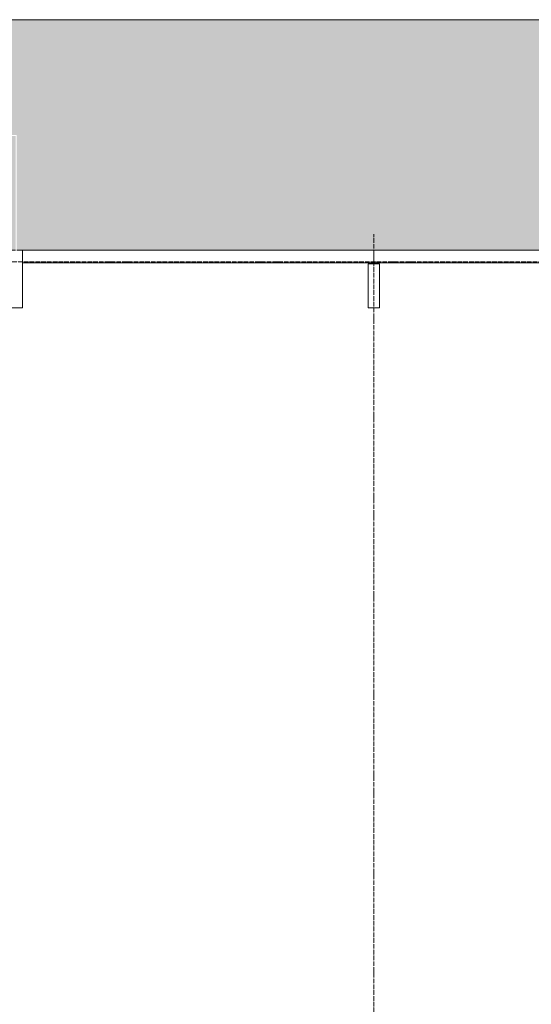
# Model space of a CAD drawing. Header units: millimetres. Extents: x 5617 to 168562, y 7718 to 149254.
# Tile 18 of 76: x 46888 to 49109, y 74378 to 78650. Entities that reach past the tile are written whole.
import ezdxf

# ---------------------------------------------------------------- set-up
doc = ezdxf.new("R2010")
doc.units = ezdxf.units.MM
doc.linetypes.add('ADSK_Линия сетки', pattern=[25, 20, -2.5, 0, -2.5])
doc.linetypes.add('Линия сетки', pattern=[25, 20, -2.5, 0, -2.5])
for name, color, linetype, lineweight in [('Импосты витража', 7, 'Continuous', 18), ('Оси', 7, 'Continuous', 9), ('Панели витража', 7, 'Continuous', 18), ('Перекрытия', 7, 'Continuous', 18), ('Штриховка поверхностей', 7, 'Continuous', 18)]:
    doc.layers.add(name, color=color, linetype=linetype, lineweight=lineweight)

# ---------------------------------------------------------------- blocks, each defined once
blk = doc.blocks.new('135_SLK_K1_AR_rvt-1-МКСС_K1_K1_L01__-2_700__Лотки')
at = {"layer": 'Штриховка поверхностей', "lineweight": 5, "true_color": 0xf0fdfe}
h = blk.add_hatch(color=7, dxfattribs=at)
h.paths.add_polyline_path([(21795, 77650), (21795, 78155), (21305, 78155), (21305, 77650), (21775, 77650)])
h.paths.add_polyline_path([(14300, 77650), (14645, 77650), (14645, 77765), (14300, 77765)])
h.paths.add_polyline_path([(35705, 77650), (36195, 77650), (36195, 78095), (35705, 78095), (35705, 77950.4)])
h.paths.add_polyline_path([(21800, 77650), (24900, 77650), (24900, 78200), (25400, 78200), (25400, 77650), (28500, 77650), (28500, 78190), (29000, 78190), (29000, 77650), (32100, 77650), (32100, 78150), (32600, 78150), (32600, 77650), (35700, 77650), (35700, 78100), (36200, 78100), (36200, 78130.9), (36152.8, 78650), (14300, 78650), (14300, 77770), (14650, 77770), (14650, 77650), (17700, 77650), (17700, 78030), (18200, 78030), (18200, 77650), (21300, 77650), (21300, 78160), (21800, 78160), (21800, 78154.9)])
h.paths.add_polyline_path([(25375, 77650), (25395, 77650), (25395, 78195), (24905, 78195), (24905, 77650), (24925, 77650)])
h.paths.add_polyline_path([(28505, 77650), (28995, 77650), (28995, 78185), (28505, 78185)])
h.paths.add_polyline_path([(17725, 77650), (18195, 77650), (18195, 78025), (17705, 78025), (17705, 77650)])
h.paths.add_polyline_path([(32105, 77650), (32595, 77650), (32595, 78145), (32105, 78145)])
h.paths.add_polyline_path([(36200, 78197.1), (36200, 78263.3), (36164.8, 78650), (36158.8, 78650), (36193.3, 78270.8)])
h.paths.add_polyline_path([(36200, 78412.2), (36200, 78561.2), (36191, 78650), (36178.4, 78650), (36193.3, 78486)])
at = {"layer": 'Перекрытия', "color": 253, "true_color": 0xaaaaaa}
blk.add_line((14300, 78650), (36152.8, 78650), dxfattribs=at)
blk = doc.blocks.new('System Panel - A_PAN_Glass-7593518-МКСС_K1_K1_L01__-2_700__Лотки')
at = {"layer": 'Панели витража', "color": 253, "lineweight": 5, "true_color": 0xaaaaaa}
for p, q in [((762.5, 0), (-762.5, 0)), ((-762.5, 0), (-762.5, -55)), ((762.5, -55), (762.5, 0)), ((-762.5, -55), (762.5, -55))]:
    blk.add_line(p, q, dxfattribs=at)
blk = doc.blocks.new('Rectangular Mullion - R_StandardFrame_50Wx250H-7593516-МКСС_K1_K1_L01__-2_700__Лотки')
at = {"layer": 'Импосты витража', "color": 253, "lineweight": 5, "true_color": 0xaaaaaa}
for p, q in [((-25, 0), (-25, 250)), ((-25, 250), (25, 250)), ((25, 250), (25, 0)), ((-5, 0), (-25, 0)), ((25, 0), (0, 0))]:
    blk.add_line(p, q, dxfattribs=at)
blk = doc.blocks.new('System Panel - A_PAN_Glass закаленное-7593520-МКСС_K1_K1_L01__-2_700__Лотки')
at = {"layer": 'Панели витража', "color": 253, "lineweight": 5, "true_color": 0xaaaaaa}
for p, q in [((762.5, 0), (-762.5, 0)), ((-762.5, 0), (-762.5, -55)), ((762.5, -55), (762.5, 0)), ((-762.5, -55), (762.5, -55))]:
    blk.add_line(p, q, dxfattribs=at)
blk = doc.blocks.new('Rectangular Mullion - R_InvisibleFrame_50Wx250H-7593517-МКСС_K1_K1_L01__-2_700__Лотки')
at = {"layer": 'Импосты витража', "color": 253, "lineweight": 5, "true_color": 0xaaaaaa}
for p, q in [((-25, 60), (-25, 250)), ((-25, 250), (25, 250)), ((25, 250), (25, 60)), ((25, 60), (-25, 60))]:
    blk.add_line(p, q, dxfattribs=at)
blk = doc.blocks.new('135_SLK_K1_AR_FCD_rvt-1-МКСС_K1_K1_L01__-2_700__Лотки')
at = {"layer": 'Импосты витража', "color": 253, "lineweight": 5, "true_color": 0xaaaaaa, "extrusion": (0, 0, -1), "rotation": 180}
for name, p in [('Rectangular Mullion - R_StandardFrame_50Wx250H-7593516-МКСС_K1_K1_L01__-2_700__Лотки', (-32600, 77650)), ('Rectangular Mullion - R_InvisibleFrame_50Wx250H-7593517-МКСС_K1_K1_L01__-2_700__Лотки', (-34150, 77650))]:
    blk.add_blockref(name, p, dxfattribs=at)
at = {"layer": 'Панели витража', "color": 253, "lineweight": 5, "true_color": 0xaaaaaa}
for name, p in [('System Panel - A_PAN_Glass-7593518-МКСС_K1_K1_L01__-2_700__Лотки', (33387.5, 77650)), ('System Panel - A_PAN_Glass закаленное-7593520-МКСС_K1_K1_L01__-2_700__Лотки', (34912.5, 77650))]:
    blk.add_blockref(name, p, dxfattribs=at)

msp = doc.modelspace()

# ---------------------------------------------------------------- linework, layer by layer
at = {"layer": 'Оси', "linetype": 'Линия сетки'}
msp.add_line((48425.9, 57451), (48425.9, 77718.9), dxfattribs=at)
at = {"layer": 'Оси', "linetype": 'ADSK_Линия сетки'}
msp.add_line((71875.9, 77600), (25554.5, 77600), dxfattribs=at)

# ---------------------------------------------------------------- block references
at = {"lineweight": 5}
for name in ['135_SLK_K1_AR_FCD_rvt-1-МКСС_K1_K1_L01__-2_700__Лотки', '135_SLK_K1_AR_rvt-1-МКСС_K1_K1_L01__-2_700__Лотки']:
    msp.add_blockref(name, (14275.9, 0), dxfattribs=at)

doc.saveas('drawing.dxf')
